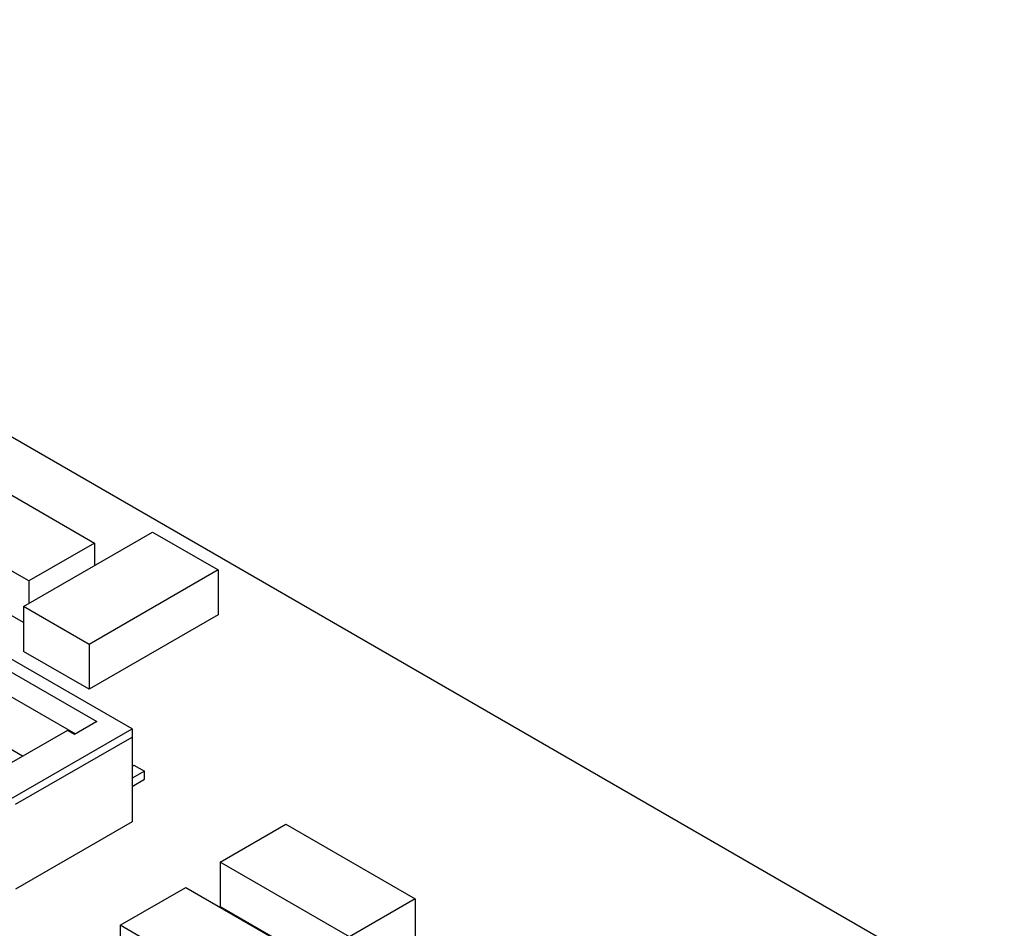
# Model space of a CAD drawing. Extents: x 5 to 415, y 5 to 292.
# Tile 10 of 33: x 79 to 89, y 113 to 122. Entities that reach past the tile are written whole.
import ezdxf

# ---------------------------------------------------------------- set-up
doc = ezdxf.new("R2010")
doc.units = 0
doc.layers.get('0').update_dxf_attribs({"linetype": 'CONTINUOUS'})

msp = doc.modelspace()

# ---------------------------------------------------------------- linework, layer by layer
at = {"color": 7, "linetype": 'CONTINUOUS'}
for p, q in [((80.1011, 114.9693), (67.7833, 122.0803)), ((67.9106, 121.8761), (79.7476, 115.0428)), ((73.6652, 120.9174), (88.8405, 112.1569)), ((78.4315, 117.5805), (79.7255, 116.8334)), ((79.0679, 116.4538), (77.7739, 117.2008)), ((79.0134, 116.1969), (80.3074, 116.944)), ((80.3074, 116.944), (80.965, 116.5643)), ((79.7255, 116.8334), (79.0679, 116.4538)), ((79.7255, 116.8334), (79.7255, 116.6081)), ((79.0134, 116.0362), (77.7739, 116.7517)), ((80.965, 116.5643), (79.671, 115.8173)), ((80.965, 116.5643), (80.965, 116.1152)), ((79.0679, 116.4538), (79.0679, 116.2284)), ((79.0134, 116.1969), (79.0134, 115.7478)), ((79.671, 115.8173), (79.0134, 116.1969)), ((80.965, 116.1152), (79.671, 115.3682)), ((79.671, 115.8173), (79.671, 115.3682)), ((79.671, 115.3682), (79.0134, 115.7478)), ((79.7476, 115.0428), (79.5248, 114.9142)), ((78.8637, 114.255), (80.1011, 114.9693)), ((79.4541, 114.9551), (78.8884, 114.6285)), ((79.5248, 114.9142), (79.4541, 114.9551)), ((80.1011, 114.9693), (80.1011, 114.8877)), ((78.9344, 114.2142), (80.1011, 114.8877)), ((80.1011, 114.8877), (80.1011, 114.0385)), ((80.1011, 114.5977), (80.1188, 114.6079)), ((80.2249, 114.5467), (80.1011, 114.4753)), ((80.1188, 114.6079), (80.2249, 114.5467)), ((80.2249, 114.4651), (80.2249, 114.5467)), ((80.1011, 114.3936), (80.2249, 114.4651)), ((80.1011, 114.0385), (78.9344, 113.365)), ((80.985, 113.6341), (81.6426, 114.0137)), ((81.6426, 114.0137), (82.9366, 113.2667)), ((80.985, 113.6341), (80.985, 113.185)), ((82.279, 112.8871), (80.985, 113.6341)), ((79.983, 113.0016), (80.6407, 113.3813)), ((80.6407, 113.3813), (81.9347, 112.6343)), ((82.9366, 113.2667), (82.279, 112.8871)), ((82.9366, 113.2667), (82.9366, 112.8176)), ((82.279, 112.438), (80.985, 113.185)), ((81.2771, 112.2546), (79.983, 113.0016)), ((79.983, 113.0016), (79.983, 112.5525))]:
    msp.add_line(p, q, dxfattribs=at)
at = {"color": 8, "linetype": 'CONTINUOUS'}
for p, q in [((67.8045, 121.6924), (79.5354, 114.9203)), ((79.005, 114.6958), (67.9739, 121.0639))]:
    msp.add_line(p, q, dxfattribs=at)

doc.saveas('drawing.dxf')
